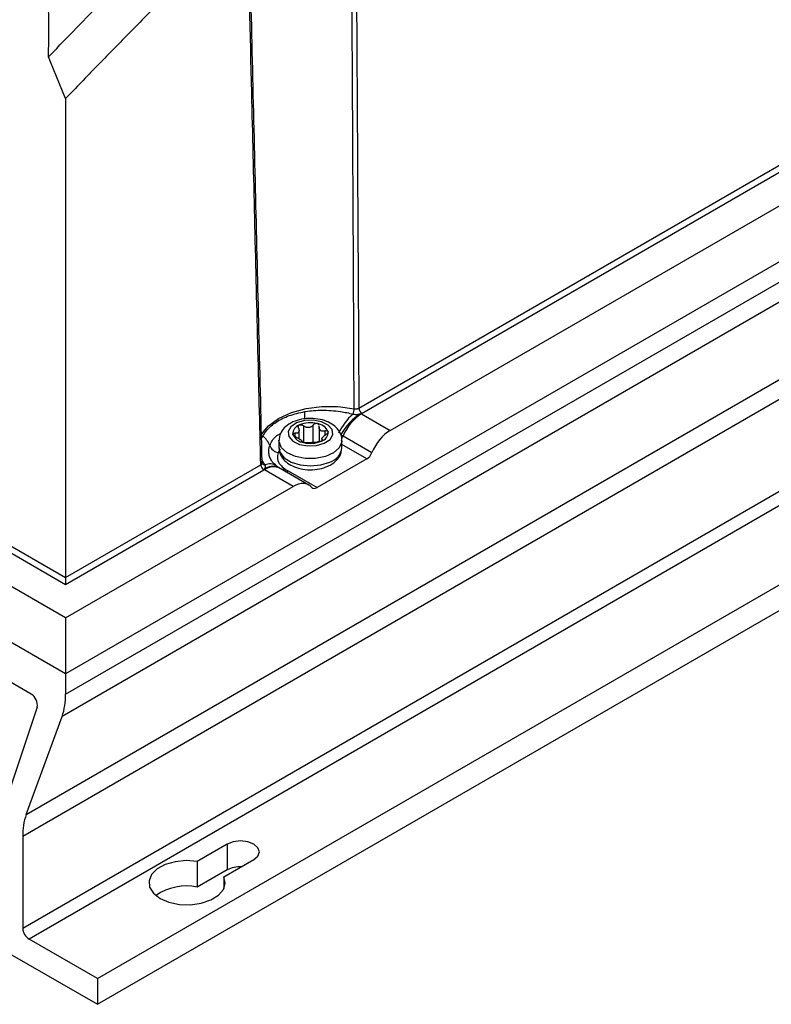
# Model space of a CAD drawing. Header units: millimetres. Extents: x -0.53 to 0.61, y -0.22 to 0.52.
# Tile 35 of 77: x 0.4157 to 0.4993, y -0.2224 to -0.113. Entities that reach past the tile are written whole.
import ezdxf

# ---------------------------------------------------------------- set-up
doc = ezdxf.new("R2010")
doc.units = ezdxf.units.MM
doc.layers.add('FORMAT', color=7, linetype='Continuous')

msp = doc.modelspace()

# ---------------------------------------------------------------- linework, layer by layer
at = {"layer": 'FORMAT', "color": 7, "linetype": 'Continuous', "lineweight": 25}
for p, q in [((0.602574, -0.080729), (0.420786, -0.185673)), ((0.420786, -0.187928), (0.602513, -0.08302)), ((0.602118, -0.085481), (0.420392, -0.19039)), ((0.453394, -0.156127), (0.562697, -0.093027)), ((0.563051, -0.093633), (0.453748, -0.156732)), ((0.456889, -0.1586), (0.566286, -0.095446)), ((0.416408, -0.201278), (0.598134, -0.096369)), ((0.59774, -0.098831), (0.416013, -0.203739)), ((0.420786, -0.179442), (0.295045, -0.106853)), ((0.420786, -0.17576), (0.301422, -0.106853)), ((0.302129, -0.106451), (0.420786, -0.174951)), ((0.416013, -0.21391), (0.59774, -0.109002)), ((0.598447, -0.110226), (0.41672, -0.215135)), ((0.420786, -0.185673), (0.29486, -0.112977)), ((0.424322, -0.219523), (0.606048, -0.114615)), ((0.419115, -0.117656), (0.418883, -0.11709)), ((0.420786, -0.121728), (0.419115, -0.117656)), ((0.424322, -0.222381), (0.606048, -0.117473)), ((0.420786, -0.121728), (0.420786, -0.174951)), ((0.453646, -0.156744), (0.453699, -0.156758)), ((0.453748, -0.156732), (0.453699, -0.156758)), ((0.453699, -0.156758), (0.456889, -0.1586)), ((0.446744, -0.159521), (0.446744, -0.158605)), ((0.447253, -0.158091), (0.447253, -0.159951)), ((0.44831, -0.159914), (0.44831, -0.158005)), ((0.448975, -0.15825), (0.448975, -0.159871)), ((0.448981, -0.158162), (0.448979, -0.158119)), ((0.449638, -0.159128), (0.449638, -0.158648)), ((0.44451, -0.159715), (0.44451, -0.160532)), ((0.446281, -0.158919), (0.446281, -0.159284)), ((0.449276, -0.159547), (0.449276, -0.15977)), ((0.449338, -0.159724), (0.449338, -0.159633)), ((0.451398, -0.159072), (0.451641, -0.159216)), ((0.45151, -0.160532), (0.45151, -0.159715)), ((0.451641, -0.159216), (0.454851, -0.161069)), ((0.447038, -0.159819), (0.447038, -0.159844)), ((0.447045, -0.159853), (0.447045, -0.159794)), ((0.454268, -0.161774), (0.45151, -0.160182)), ((0.454268, -0.161774), (0.448748, -0.164961)), ((0.420786, -0.174951), (0.442489, -0.162422)), ((0.442843, -0.163027), (0.420786, -0.17576)), ((0.442652, -0.16228), (0.442648, -0.162274)), ((0.442888, -0.162999), (0.442843, -0.163027)), ((0.446078, -0.164841), (0.442888, -0.162999)), ((0.444637, -0.162826), (0.444471, -0.162721)), ((0.44784, -0.164675), (0.444638, -0.162826)), ((0.445113, -0.16284), (0.445304, -0.16297)), ((0.445304, -0.16297), (0.445534, -0.163105)), ((0.445534, -0.163105), (0.448748, -0.164961)), ((0.420786, -0.179442), (0.446078, -0.164841)), ((0.420786, -0.174951), (0.420786, -0.17576)), ((0.420786, -0.179442), (0.420786, -0.185673)), ((0.416956, -0.187917), (0.406892, -0.182107)), ((0.420786, -0.185673), (0.420786, -0.187928)), ((0.417629, -0.189374), (0.414238, -0.199468)), ((0.416408, -0.201278), (0.420392, -0.19039)), ((0.416013, -0.203739), (0.416013, -0.21391)), ((0.438747, -0.204583), (0.43542, -0.206503)), ((0.438747, -0.204583), (0.438747, -0.207441)), ((0.43542, -0.206503), (0.43542, -0.209361)), ((0.43839, -0.208218), (0.441717, -0.206297)), ((0.438747, -0.207441), (0.43542, -0.209361)), ((0.43839, -0.208218), (0.43839, -0.20952)), ((0.424322, -0.219523), (0.41672, -0.215135)), ((0.414599, -0.216768), (0.424322, -0.222381)), ((0.424322, -0.219523), (0.424322, -0.222381))]:
    msp.add_line(p, q, dxfattribs=at)
at = {"layer": 'FORMAT', "color": 7, "linetype": 'Continuous', "lineweight": 25, "flags": 128}
for points in [[(0.442384, -0.159367), (0.442559, -0.159033), (0.44334, -0.158088), (0.444468, -0.157269), (0.445887, -0.156618), (0.447524, -0.156167), (0.449294, -0.155941), (0.451107, -0.15595), (0.45287, -0.156194)], [(0.446472, -0.157761), (0.445835, -0.158187), (0.445529, -0.158722), (0.4456, -0.159283), (0.446039, -0.159786), (0.446777, -0.160154), (0.447704, -0.160331), (0.448676, -0.160289), (0.449548, -0.160036), (0.450185, -0.15961), (0.450491, -0.159075), (0.450419, -0.158514), (0.449981, -0.158011), (0.449242, -0.157643), (0.448316, -0.157466), (0.447343, -0.157508), (0.446472, -0.157761)], [(0.45151, -0.159721), (0.451498, -0.159879), (0.451217, -0.160524), (0.450588, -0.161082), (0.449679, -0.161491), (0.44859, -0.161708), (0.447438, -0.161708), (0.446348, -0.161493), (0.445438, -0.161085), (0.444806, -0.160529), (0.444522, -0.159884), (0.44451, -0.1597)], [(0.44451, -0.160532), (0.444618, -0.16103), (0.445082, -0.161639), (0.445864, -0.162128), (0.446877, -0.162443), (0.448014, -0.162552), (0.44915, -0.162442), (0.450163, -0.162125)], [(0.441717, -0.206297), (0.442172, -0.205904), (0.442332, -0.20544), (0.442172, -0.204976), (0.441717, -0.204583), (0.441035, -0.20432), (0.440232, -0.204228), (0.439428, -0.20432), (0.438747, -0.204583)], [(0.43542, -0.206503), (0.434194, -0.206416), (0.432976, -0.206536), (0.43187, -0.206853), (0.430968, -0.20734), (0.430347, -0.207956), (0.430059, -0.20865), (0.430129, -0.209361), (0.43055, -0.210032), (0.431287, -0.210604), (0.432278, -0.211029), (0.433439, -0.211272), (0.434672, -0.211313), (0.435873, -0.211146), (0.436941, -0.210788), (0.437784, -0.210267), (0.438333, -0.209628), (0.438541, -0.208926), (0.43839, -0.208218)]]:
    msp.add_lwpolyline(points, dxfattribs=at)
at = {"layer": 'FORMAT', "color": 7, "linetype": 'Continuous', "lineweight": 25}
for centre, radius, start, end in [((0.451281, -0.156159), 0.00158924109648, 336.642079, 358.742429), ((0.454163, -0.156083), 0.0007703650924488, 183.229654, 237.347738), ((0.434224, -0.156248), 0.0131815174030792, 355.224931, 358.849311), ((0.457114, -0.161761), 0.006621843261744, 131.342395, 154.544265), ((0.456552, -0.1618), 0.0058320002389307, 119.895735, 152.109189), ((0.456552, -0.161236), 0.0053095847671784, 122.494907, 157.636581), ((0.447053, -0.158969), 0.0010027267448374, 104.903382, 185.026908), ((0.448017, -0.160938), 0.00318237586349, 76.660267, 112.575126), ((0.448583, -0.159339), 0.0015071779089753, 23.413343, 83.595925), ((0.449481, -0.158133), 0.0005798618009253, 224.652676, 242.356592), ((0.448479, -0.159488), 0.0011163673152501, 48.920143, 58.089126), ((0.440844, -0.161362), 0.0028529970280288, 22.015021, 48.825969), ((0.447437, -0.158458), 0.0015071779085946, 203.413343, 263.595925), ((0.446538, -0.160073), 0.000579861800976, 44.652676, 62.356592), ((0.447541, -0.158717), 0.0011163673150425, 228.920143, 238.089126), ((0.448967, -0.158828), 0.001002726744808, 284.903382, 5.026908), ((0.450062, -0.15853), 0.0017220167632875, 325.752119, 336.509576), ((0.444562, -0.159929), 0.0011332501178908, 198.712303, 263.537296), ((0.448003, -0.156859), 0.0031823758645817, 256.660267, 292.575126), ((0.449622, -0.160301), 0.0019018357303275, 286.525054, 353.043808), ((0.443258, -0.162379), 0.0007703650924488, 183.229654, 237.347738), ((0.442945, -0.162079), 0.0003551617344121, 214.559622, 272.824877), ((0.443855, -0.164071), 0.0014814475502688, 65.659555, 131.785914), ((0.443905, -0.164352), 0.0016924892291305, 64.358097, 126.952361), ((0.44349, -0.163706), 0.0013781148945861, 57.104735, 112.537758), ((0.444783, -0.162189), 0.0007303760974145, 271.266492, 296.938662), ((0.444954, -0.162376), 0.0006895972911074, 277.306275, 300.462287), ((0.445172, -0.162506), 0.0006999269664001, 278.87855, 301.069633), ((0.416223, -0.189139), 0.0014254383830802, 350.517659, 59.032477), ((0.413597, -0.188038), 0.0071899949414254, 340.909968, 0.877932), ((0.423202, -0.203629), 0.0071899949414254, 160.909968, 180.877932), ((0.440211, -0.210273), 0.0031880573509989, 87.541514, 117.341576), ((0.434195, -0.215048), 0.0058170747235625, 77.845591, 125.256047), ((0.417549, -0.21384), 0.0015368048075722, 182.605478, 237.394522)]:
    msp.add_arc(centre, radius, start, end, dxfattribs=at)
for centre, major_axis, start_param, end_param in [((0.456933, -0.161483), (0.001703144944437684, 0.003057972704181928), 0.7762788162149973, 1.758044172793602), ((0.454256, -0.160951), (0.0004866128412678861, 0.0008737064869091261), 3.917871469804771, 4.899636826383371), ((0.446121, -0.167724), (0.001703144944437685, 0.003057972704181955), 6.07769876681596, 7.059464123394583), ((0.448736, -0.164137), (0.0004866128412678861, 0.0008737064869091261), 2.936106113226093, 3.917871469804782)]:
    msp.add_ellipse(centre, major_axis=major_axis, ratio=0.587367, start_param=start_param, end_param=end_param, dxfattribs=at)
for points, knots in [([(0.4528696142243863, -0.1561939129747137), (0.4528379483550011, -0.1495630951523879), (0.4527858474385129, -0.138653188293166), (0.4527037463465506, -0.1227562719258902), (0.4526218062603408, -0.1074544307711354), (0.4525591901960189, -0.0964321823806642), (0.4525249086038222, -0.0903976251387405)], [0, 0, 0, 0, 0.3022744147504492, 0.4973422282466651, 0.7248005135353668, 1, 1, 1, 1]), ([(0.4530049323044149, -0.0901905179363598), (0.4530392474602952, -0.0956528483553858), (0.4531421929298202, -0.1120398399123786), (0.453272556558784, -0.1340182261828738), (0.453363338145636, -0.1505372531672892), (0.4533940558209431, -0.1561267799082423)], [0, 0, 0, 0, 0.2485810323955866, 0.7457431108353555, 0.9999999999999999, 0.9999999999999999, 0.9999999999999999, 0.9999999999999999]), ([(0.4188826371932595, -0.117090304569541), (0.418943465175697, -0.1170270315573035), (0.4192476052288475, -0.1167106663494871), (0.420525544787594, -0.1153834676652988), (0.4227214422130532, -0.1131199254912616), (0.4256596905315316, -0.1101266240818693), (0.4286084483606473, -0.107158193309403), (0.4315674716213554, -0.1042146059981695), (0.4345380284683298, -0.1012954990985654), (0.4375189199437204, -0.0983989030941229), (0.4395148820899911, -0.0964890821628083), (0.4405129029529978, -0.0955341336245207)], [0, 0, 0, 0, 0.0085417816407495, 0.0427089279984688, 0.1793787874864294, 0.3160486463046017, 0.4527293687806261, 0.5894426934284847, 0.7261668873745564, 0.8630779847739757, 1, 1, 1, 1]), ([(0.4409205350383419, -0.1015289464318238), (0.4398921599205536, -0.1025223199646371), (0.4378353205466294, -0.1045091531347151), (0.4346111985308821, -0.1076738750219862), (0.4312466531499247, -0.1110180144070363), (0.4277451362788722, -0.1145504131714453), (0.4242563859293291, -0.1181165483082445), (0.4219430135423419, -0.1205241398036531), (0.4207862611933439, -0.1217280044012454)], [0, 0, 0, 0, 0.1516483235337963, 0.3033097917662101, 0.4774325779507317, 0.6515752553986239, 0.8257776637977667, 1, 1, 1, 1]), ([(0.4424890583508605, -0.1624221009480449), (0.4423782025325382, -0.1579146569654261), (0.4420390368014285, -0.1441240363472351), (0.4415468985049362, -0.1238047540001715), (0.441169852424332, -0.1079904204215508), (0.4410142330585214, -0.1014633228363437)], [0, 0, 0, 0, 0.2218790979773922, 0.6788438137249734, 1, 1, 1, 1]), ([(0.4411460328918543, -0.1012917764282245), (0.4413872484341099, -0.1114649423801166), (0.4417449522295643, -0.1265509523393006), (0.4422331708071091, -0.1468254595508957), (0.4424790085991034, -0.1569276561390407), (0.442605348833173, -0.1621193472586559)], [0, 0, 0, 0, 0.5016311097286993, 0.7438797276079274, 1, 1, 1, 1]), ([(0.4188826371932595, -0.117090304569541), (0.4189009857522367, -0.1159555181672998), (0.4189376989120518, -0.1136849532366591), (0.418887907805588, -0.1113665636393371), (0.4188630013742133, -0.1102068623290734)], [0, 0, 0, 0, 0.4997815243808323, 1, 1, 1, 1]), ([(0.4474025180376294, -0.1565122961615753), (0.4474216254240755, -0.156509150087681), (0.4477352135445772, -0.1564575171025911), (0.4483630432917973, -0.1563829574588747), (0.4493248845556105, -0.1563433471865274), (0.4503322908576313, -0.1563785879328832), (0.4512546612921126, -0.156482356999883), (0.4520616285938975, -0.1566227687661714), (0.4525130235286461, -0.1567335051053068), (0.4527397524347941, -0.1567891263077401)], [0, 0, 0, 0, 0.0110691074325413, 0.1816648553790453, 0.3551115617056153, 0.5423355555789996, 0.7332455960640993, 0.8660132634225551, 1, 1, 1, 1]), ([(0.4528696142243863, -0.1561939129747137), (0.4528961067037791, -0.1561988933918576), (0.4529498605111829, -0.1562089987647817), (0.4530339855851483, -0.156213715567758), (0.4531187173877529, -0.1562105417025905), (0.4532005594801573, -0.1561989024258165), (0.4532785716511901, -0.1561791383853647), (0.4533343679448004, -0.1561576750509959), (0.4533720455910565, -0.1561393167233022), (0.4533867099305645, -0.156130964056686), (0.4533940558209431, -0.1561267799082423)], [0, 0, 0, 0, 0.1465656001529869, 0.2973847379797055, 0.4439359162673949, 0.594743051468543, 0.7412916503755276, 0.8920947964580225, 0.9459464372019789, 1, 1, 1, 1]), ([(0.4427217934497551, -0.1592144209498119), (0.4428669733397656, -0.1589896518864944), (0.4432265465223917, -0.1584329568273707), (0.4441805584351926, -0.1576303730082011), (0.4456013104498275, -0.1569025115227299), (0.446801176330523, -0.156642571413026), (0.4474025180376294, -0.1565122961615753)], [0, 0, 0, 0, 0.1744043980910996, 0.431954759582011, 0.7153104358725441, 1, 1, 1, 1]), ([(0.4514741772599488, -0.1597249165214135), (0.4514826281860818, -0.1596147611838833), (0.4515101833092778, -0.1592555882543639), (0.4512427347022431, -0.1586821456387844), (0.4507406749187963, -0.1581030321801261), (0.4500168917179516, -0.1576524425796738), (0.4491013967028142, -0.1573497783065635), (0.4480595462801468, -0.1572394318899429), (0.4469936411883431, -0.157323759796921), (0.4463719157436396, -0.1575515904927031), (0.4460612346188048, -0.1576654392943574)], [0, 0, 0, 0, 0.0538186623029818, 0.1754813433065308, 0.2957402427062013, 0.4257818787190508, 0.5669152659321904, 0.7109224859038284, 0.8555456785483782, 1, 1, 1, 1]), ([(0.4527397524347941, -0.1567891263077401), (0.4528214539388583, -0.1568021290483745), (0.4529998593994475, -0.1568305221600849), (0.453252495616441, -0.1568136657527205), (0.4534334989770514, -0.1567752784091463), (0.4535317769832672, -0.1567490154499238), (0.4535848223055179, -0.1567388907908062), (0.4536200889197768, -0.1567384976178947), (0.4536382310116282, -0.1567427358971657), (0.453645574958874, -0.1567444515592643)], [0, 0, 0, 0, 0.2697429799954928, 0.5890175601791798, 0.7924493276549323, 0.8883926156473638, 0.9399609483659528, 0.975696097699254, 0.9999999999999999, 0.9999999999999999, 0.9999999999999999, 0.9999999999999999]), ([(0.4460612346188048, -0.1576654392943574), (0.4459002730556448, -0.1577463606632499), (0.4454772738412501, -0.1579590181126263), (0.4449537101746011, -0.158432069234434), (0.4445692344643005, -0.1590575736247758), (0.4445444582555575, -0.1595002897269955), (0.4445337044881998, -0.1596924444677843)], [0, 0, 0, 0, 0.1898468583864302, 0.4989083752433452, 0.7825081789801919, 1, 1, 1, 1]), ([(0.4466818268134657, -0.1583480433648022), (0.446695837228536, -0.1583822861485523), (0.4467242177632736, -0.1584516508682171), (0.4467434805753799, -0.15855245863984), (0.4467450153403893, -0.158647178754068), (0.4467278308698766, -0.158730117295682), (0.446692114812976, -0.158801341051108), (0.4466395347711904, -0.1588569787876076), (0.4465705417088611, -0.1588969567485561), (0.446487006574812, -0.1589206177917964), (0.4463902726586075, -0.1589294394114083), (0.4463180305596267, -0.1589226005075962), (0.4462814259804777, -0.1589191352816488)], [0, 0, 0, 0, 0.1034027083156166, 0.2094601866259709, 0.3055668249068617, 0.4046957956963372, 0.4982495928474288, 0.5953018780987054, 0.691209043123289, 0.790305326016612, 0.8937491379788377, 0.9999999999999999, 0.9999999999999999, 0.9999999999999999, 0.9999999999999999]), ([(0.4466818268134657, -0.1583480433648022), (0.4466685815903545, -0.1583102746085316), (0.4466420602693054, -0.158234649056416), (0.4466594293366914, -0.158127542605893), (0.4467132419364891, -0.1580454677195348), (0.4467701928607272, -0.1580134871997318), (0.4467949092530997, -0.1579996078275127)], [0, 0, 0, 0, 0.2726506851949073, 0.5459369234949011, 0.8029390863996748, 1, 1, 1, 1]), ([(0.4467949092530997, -0.1579996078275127), (0.4468287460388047, -0.1579882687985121), (0.4468963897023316, -0.1579656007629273), (0.4470164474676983, -0.1579721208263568), (0.4471359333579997, -0.1580089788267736), (0.4472129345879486, -0.1580565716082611), (0.447248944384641, -0.1580873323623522), (0.4472529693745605, -0.1580907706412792)], [0, 0, 0, 0, 0.2355200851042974, 0.4708319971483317, 0.7119519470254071, 0.9678034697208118, 1, 1, 1, 1]), ([(0.4483099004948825, -0.1580054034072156), (0.4482850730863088, -0.1580360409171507), (0.4482347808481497, -0.1580981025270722), (0.4481422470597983, -0.1581744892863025), (0.4480391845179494, -0.1582353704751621), (0.447929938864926, -0.1582761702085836), (0.4478135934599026, -0.1582967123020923), (0.4476958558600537, -0.1582955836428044), (0.4475776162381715, -0.1582731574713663), (0.4474626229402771, -0.1582306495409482), (0.4473516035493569, -0.1581702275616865), (0.4472861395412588, -0.1581174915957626), (0.4472529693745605, -0.1580907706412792)], [0, 0, 0, 0, 0.1034027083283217, 0.2094601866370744, 0.3055668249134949, 0.4046957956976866, 0.4982495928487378, 0.5953018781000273, 0.6912090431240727, 0.7903053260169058, 0.8937491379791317, 1, 1, 1, 1]), ([(0.4487508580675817, -0.1578416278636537), (0.4487123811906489, -0.1578361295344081), (0.4486354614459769, -0.1578251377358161), (0.4485145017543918, -0.1578511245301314), (0.4484039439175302, -0.1579065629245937), (0.4483401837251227, -0.1579655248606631), (0.4483129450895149, -0.1580013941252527), (0.4483099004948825, -0.1580054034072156)], [0, 0, 0, 0, 0.2355200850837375, 0.470831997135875, 0.7119519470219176, 0.9678034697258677, 1, 1, 1, 1]), ([(0.4489769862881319, -0.1580688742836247), (0.4489768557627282, -0.1580617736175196), (0.4489760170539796, -0.1580161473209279), (0.4489444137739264, -0.1579675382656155), (0.4488899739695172, -0.157906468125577), (0.4488332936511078, -0.1578660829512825), (0.4487740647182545, -0.1578485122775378), (0.4487508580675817, -0.1578416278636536)], [0, 0, 0, 0, 0.0647124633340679, 0.415818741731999, 0.5019862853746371, 0.8048718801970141, 0.9999999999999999, 0.9999999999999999, 0.9999999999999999, 0.9999999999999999]), ([(0.4490688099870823, -0.158540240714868), (0.4490514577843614, -0.1585155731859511), (0.4490161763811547, -0.1584654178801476), (0.4489857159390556, -0.1583732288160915), (0.4489711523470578, -0.1582712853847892), (0.4489779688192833, -0.1581989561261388), (0.4489814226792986, -0.1581623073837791)], [0, 0, 0, 0, 0.2369844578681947, 0.4818491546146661, 0.7374564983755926, 1, 1, 1, 1]), ([(0.4496379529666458, -0.1586480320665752), (0.4495585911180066, -0.1586656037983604), (0.4494053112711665, -0.1586995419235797), (0.4492750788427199, -0.1586636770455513), (0.4492122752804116, -0.1586463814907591)], [0, 0, 0, 0, 0.517757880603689, 1, 1, 1, 1]), ([(0.4496379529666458, -0.1586480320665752), (0.449680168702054, -0.1586392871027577), (0.4497646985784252, -0.1586217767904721), (0.4498468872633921, -0.1586348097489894), (0.4499086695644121, -0.1586603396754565), (0.4499476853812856, -0.1586905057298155), (0.4499607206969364, -0.1587264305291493), (0.4499658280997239, -0.1587405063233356)], [0, 0, 0, 0, 0.272476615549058, 0.5455883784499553, 0.6126147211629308, 0.84821751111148, 1, 1, 1, 1]), ([(0.4425446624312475, -0.1596210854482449), (0.4425664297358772, -0.1595531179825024), (0.4426106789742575, -0.1594149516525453), (0.4426843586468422, -0.1592819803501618), (0.4427217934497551, -0.1592144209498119)], [0, 0, 0, 0, 0.491924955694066, 1, 1, 1, 1]), ([(0.4434885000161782, -0.1602924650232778), (0.4436517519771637, -0.1599253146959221), (0.4438932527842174, -0.1593821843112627), (0.4445184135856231, -0.1590327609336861), (0.4447209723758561, -0.1589195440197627)], [0, 0, 0, 0, 0.6759892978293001, 1, 1, 1, 1]), ([(0.4460539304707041, -0.1590564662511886), (0.4460521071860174, -0.1590344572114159), (0.446048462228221, -0.1589904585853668), (0.4460910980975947, -0.1589427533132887), (0.4461645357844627, -0.1589153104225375), (0.4462354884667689, -0.1589135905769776), (0.4462768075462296, -0.1589185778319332), (0.4462814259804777, -0.1589191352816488)], [0, 0, 0, 0, 0.2355200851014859, 0.4708319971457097, 0.7119519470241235, 0.9678034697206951, 1, 1, 1, 1]), ([(0.4463818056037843, -0.1593333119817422), (0.4463395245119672, -0.159314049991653), (0.4462548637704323, -0.1592754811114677), (0.4461481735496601, -0.1591981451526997), (0.4460778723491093, -0.1591215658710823), (0.4460611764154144, -0.1590761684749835), (0.4460539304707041, -0.1590564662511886)], [0, 0, 0, 0, 0.2726506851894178, 0.545936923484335, 0.8029390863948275, 1, 1, 1, 1]), ([(0.4463818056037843, -0.1593333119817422), (0.4464611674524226, -0.1593686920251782), (0.4466144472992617, -0.1594370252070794), (0.4467446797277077, -0.1595192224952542), (0.446807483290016, -0.1595588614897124)], [0, 0, 0, 0, 0.5177578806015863, 1, 1, 1, 1]), ([(0.4469509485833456, -0.1596650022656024), (0.4469683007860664, -0.1596806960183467), (0.4470035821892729, -0.1597126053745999), (0.447034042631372, -0.1597532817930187), (0.44704860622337, -0.1597896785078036), (0.4470417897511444, -0.1598091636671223), (0.447038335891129, -0.1598190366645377)], [0, 0, 0, 0, 0.2369844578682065, 0.4818491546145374, 0.7374564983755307, 1, 1, 1, 1]), ([(0.449337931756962, -0.1596333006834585), (0.4493511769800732, -0.1596430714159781), (0.4493776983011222, -0.159662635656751), (0.4493603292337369, -0.1597093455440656), (0.4493065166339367, -0.1597568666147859), (0.449249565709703, -0.1597851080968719), (0.4492248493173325, -0.1597973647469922)], [0, 0, 0, 0, 0.272650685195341, 0.5459369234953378, 0.8029390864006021, 1, 1, 1, 1]), ([(0.449337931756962, -0.1596333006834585), (0.4493239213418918, -0.1596251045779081), (0.4492955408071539, -0.1596085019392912), (0.4492762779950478, -0.1595731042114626), (0.4492747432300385, -0.1595293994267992), (0.4492919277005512, -0.1594781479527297), (0.4493276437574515, -0.1594180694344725), (0.4493802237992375, -0.159351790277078), (0.4494492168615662, -0.1592801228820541), (0.4495327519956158, -0.1592061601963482), (0.4496294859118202, -0.1591314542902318), (0.4497017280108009, -0.1590854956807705), (0.4497383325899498, -0.1590622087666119)], [0, 0, 0, 0, 0.103402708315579, 0.2094601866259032, 0.30556682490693, 0.4046957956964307, 0.4982495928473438, 0.5953018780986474, 0.6912090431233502, 0.7903053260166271, 0.8937491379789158, 1, 1, 1, 1]), ([(0.4499658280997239, -0.1587405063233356), (0.4499676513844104, -0.158764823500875), (0.4499712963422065, -0.1588134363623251), (0.4499286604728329, -0.1588973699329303), (0.4498552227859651, -0.1589802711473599), (0.4497842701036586, -0.1590339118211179), (0.4497429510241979, -0.1590593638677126), (0.4497383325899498, -0.1590622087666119)], [0, 0, 0, 0, 0.2355200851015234, 0.4708319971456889, 0.711951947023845, 0.9678034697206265, 1, 1, 1, 1]), ([(0.443754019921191, -0.1620531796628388), (0.4437286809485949, -0.1620219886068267), (0.4435904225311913, -0.1618517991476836), (0.4434520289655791, -0.1614998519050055), (0.443365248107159, -0.1610588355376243), (0.4433839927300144, -0.160649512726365), (0.443453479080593, -0.1604121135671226), (0.4434885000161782, -0.1602924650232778)], [0, 0, 0, 0, 0.0592547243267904, 0.3233147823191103, 0.5953961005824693, 0.7960807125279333, 1, 1, 1, 1]), ([(0.4446616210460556, -0.1607242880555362), (0.4445985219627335, -0.1607910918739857), (0.4444991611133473, -0.1608962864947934), (0.4444516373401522, -0.1610125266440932), (0.444434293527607, -0.1610549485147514)], [0, 0, 0, 0, 0.6350497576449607, 0.9999999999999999, 0.9999999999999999, 0.9999999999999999, 0.9999999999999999]), ([(0.4445451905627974, -0.1605380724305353), (0.4445373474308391, -0.1606427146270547), (0.44451084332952, -0.1609963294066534), (0.4447774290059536, -0.1615644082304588), (0.4452789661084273, -0.1621435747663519), (0.4460029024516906, -0.1625941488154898), (0.4469183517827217, -0.1628968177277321), (0.4479602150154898, -0.1630071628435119), (0.449026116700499, -0.1629228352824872), (0.4496478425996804, -0.1626950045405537), (0.4499585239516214, -0.1625811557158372)], [0, 0, 0, 0, 0.051271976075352, 0.1732621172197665, 0.2938446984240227, 0.4242363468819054, 0.5657496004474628, 0.7101444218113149, 0.8551568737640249, 1, 1, 1, 1]), ([(0.4472689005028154, -0.1599553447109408), (0.4472332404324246, -0.1599458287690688), (0.4471619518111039, -0.1599268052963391), (0.4470845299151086, -0.1598906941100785), (0.4470384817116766, -0.1598541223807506), (0.4470324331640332, -0.1598307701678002), (0.4470377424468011, -0.1598202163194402), (0.447038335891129, -0.1598190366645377)], [0, 0, 0, 0, 0.235520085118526, 0.4708319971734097, 0.7119519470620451, 0.9678034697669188, 1, 1, 1, 1]), ([(0.4477098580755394, -0.1599759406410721), (0.4476808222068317, -0.1599804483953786), (0.4476226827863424, -0.1599894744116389), (0.4474986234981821, -0.1599890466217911), (0.4473745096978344, -0.1599772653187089), (0.4473008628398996, -0.1599619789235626), (0.4472689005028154, -0.1599553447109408)], [0, 0, 0, 0, 0.2726506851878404, 0.5459369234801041, 0.8029390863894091, 1, 1, 1, 1]), ([(0.4477098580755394, -0.1599759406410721), (0.4477346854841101, -0.1599713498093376), (0.4477849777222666, -0.1599620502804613), (0.4478775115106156, -0.1599510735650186), (0.4479805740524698, -0.159941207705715), (0.4480898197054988, -0.1599320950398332), (0.4482061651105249, -0.1599226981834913), (0.4483239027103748, -0.1599131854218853), (0.448442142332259, -0.1599039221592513), (0.4485571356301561, -0.1598961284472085), (0.4486681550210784, -0.159890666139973), (0.4487336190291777, -0.1598906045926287), (0.4487667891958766, -0.1598905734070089)], [0, 0, 0, 0, 0.103402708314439, 0.2094601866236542, 0.3055668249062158, 0.4046957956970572, 0.4982495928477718, 0.5953018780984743, 0.6912090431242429, 0.790305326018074, 0.8937491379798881, 0.9999999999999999, 0.9999999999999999, 0.9999999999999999, 0.9999999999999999]), ([(0.4492248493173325, -0.1597973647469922), (0.449191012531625, -0.1598110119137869), (0.4491233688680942, -0.1598382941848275), (0.4490033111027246, -0.1598680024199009), (0.4488838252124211, -0.1598866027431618), (0.4488068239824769, -0.1598909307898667), (0.4487708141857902, -0.1598906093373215), (0.4487667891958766, -0.1598905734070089)], [0, 0, 0, 0, 0.23552008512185, 0.4708319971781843, 0.7119519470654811, 0.9678034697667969, 1, 1, 1, 1]), ([(0.4499585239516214, -0.1625811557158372), (0.4501194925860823, -0.1625002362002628), (0.4505425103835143, -0.1622875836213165), (0.4510658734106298, -0.1618144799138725), (0.4514491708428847, -0.1611922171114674), (0.4514740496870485, -0.1607530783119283), (0.4514847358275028, -0.1605644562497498)], [0, 0, 0, 0, 0.1906017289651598, 0.5008921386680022, 0.7856195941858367, 1, 1, 1, 1]), ([(0.4429622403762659, -0.1624335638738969), (0.4428755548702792, -0.1623091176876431), (0.4427315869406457, -0.1621024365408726), (0.4426356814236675, -0.161884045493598), (0.4425975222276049, -0.1617971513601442)], [0, 0, 0, 0, 0.6021167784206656, 1, 1, 1, 1]), ([(0.444434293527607, -0.1610549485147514), (0.4443747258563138, -0.1612904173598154), (0.4442554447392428, -0.1617619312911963), (0.4445602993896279, -0.1623917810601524), (0.4449561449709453, -0.1627125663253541), (0.445113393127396, -0.1628399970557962)], [0, 0, 0, 0, 0.3755005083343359, 0.7519199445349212, 1, 1, 1, 1]), ([(0.4424890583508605, -0.1624221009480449), (0.4425077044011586, -0.1624104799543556), (0.4425455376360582, -0.1623869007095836), (0.4425879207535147, -0.1623451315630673), (0.4426180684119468, -0.1622995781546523), (0.4426344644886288, -0.1622553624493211), (0.4426342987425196, -0.1622262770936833), (0.4426342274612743, -0.1622137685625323)], [0, 0, 0, 0, 0.2068560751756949, 0.4197154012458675, 0.6265511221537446, 0.8393935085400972, 1, 1, 1, 1]), ([(0.4426342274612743, -0.1622137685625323), (0.4426344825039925, -0.16221018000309), (0.4426359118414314, -0.1621900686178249), (0.4426273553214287, -0.1621640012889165), (0.4426153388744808, -0.1621363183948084), (0.4426086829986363, -0.1621250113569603), (0.442605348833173, -0.1621193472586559)], [0, 0, 0, 0, 0.1123739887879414, 0.6297782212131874, 0.8145427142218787, 0.9999999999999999, 0.9999999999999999, 0.9999999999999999, 0.9999999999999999]), ([(0.4426488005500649, -0.1622725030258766), (0.44264658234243, -0.1622699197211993), (0.442641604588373, -0.1622641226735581), (0.4426403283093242, -0.1622317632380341), (0.4426396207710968, -0.1622138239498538)], [0, 0, 0, 0, 0.4456241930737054, 1, 1, 1, 1]), ([(0.4428676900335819, -0.1629663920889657), (0.4428653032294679, -0.1629597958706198), (0.4428597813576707, -0.162944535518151), (0.4428818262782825, -0.162892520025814), (0.4429737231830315, -0.1627976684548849), (0.4430436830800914, -0.1626278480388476), (0.4429892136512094, -0.1624979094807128), (0.4429622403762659, -0.1624335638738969)], [0, 0, 0, 0, 0.0328584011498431, 0.0760179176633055, 0.2645991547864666, 0.635829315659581, 1, 1, 1, 1]), ([(0.4428877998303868, -0.1629994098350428), (0.4428843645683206, -0.1629941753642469), (0.4428774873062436, -0.1629836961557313), (0.4428709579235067, -0.1629721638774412), (0.4428676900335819, -0.1629663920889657)], [0, 0, 0, 0, 0.4995101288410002, 1, 1, 1, 1]), ([(0.444247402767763, -0.1625528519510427), (0.4440605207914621, -0.1623999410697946), (0.4438382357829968, -0.1622180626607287), (0.4437650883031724, -0.1620762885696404), (0.4437534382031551, -0.1620537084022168)], [0, 0, 0, 0, 0.8407313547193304, 1, 1, 1, 1]), ([(0.4444701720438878, -0.1627091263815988), (0.4444428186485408, -0.1626915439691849), (0.4443718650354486, -0.1626459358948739), (0.4442915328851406, -0.1625875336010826), (0.4442421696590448, -0.162551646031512)], [0, 0, 0, 0, 0.3855109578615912, 1, 1, 1, 1])]:
    msp.add_open_spline(points, degree=3, knots=knots, dxfattribs=at)

doc.saveas('drawing.dxf')
